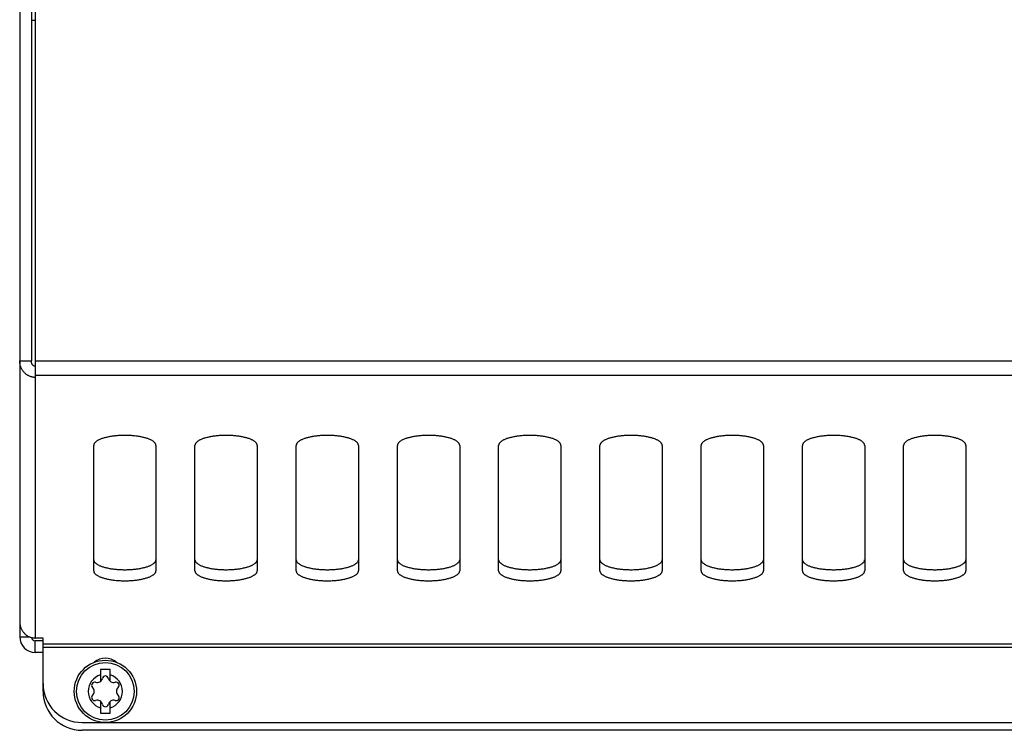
# Model space of a CAD drawing. Extents: x 0 to 594, y 0 to 420.
# Tile 2 of 55: x 80 to 105, y 158 to 176. Entities that reach past the tile are written whole.
import ezdxf

# ---------------------------------------------------------------- set-up
doc = ezdxf.new("R2010")
doc.units = 0
doc.header["$LTSCALE"] = 32.67
doc.layers.add('DATUM_AXIS', color=7, linetype='CONTINUOUS')
doc.layers.add('ROUNDS', color=7, linetype='CONTINUOUS')

msp = doc.modelspace()

# ---------------------------------------------------------------- linework, layer by layer
at = {"layer": 'DATUM_AXIS', "color": 7, "linetype": 'CONTINUOUS'}
for p, q in [((79.51, 180.73), (79.51, 160.29)), ((79.81, 180.73), (79.81, 167.377)), ((79.91, 180.73), (79.91, 160.26)), ((79.51, 167.377), (79.81, 167.377)), ((79.91, 167.377), (123.51, 167.377)), ((123.51, 166.998), (79.91, 166.998)), ((81.41, 161.988), (81.41, 165.206)), ((83.01, 165.206), (83.01, 161.988)), ((84.01, 161.988), (84.01, 165.206)), ((85.61, 165.206), (85.61, 161.988)), ((86.61, 161.988), (86.61, 165.206)), ((88.21, 165.206), (88.21, 161.988)), ((89.21, 161.988), (89.21, 165.206)), ((90.81, 165.206), (90.81, 161.988)), ((91.81, 161.988), (91.81, 165.206)), ((93.41, 165.206), (93.41, 161.988)), ((94.41, 161.988), (94.41, 165.206)), ((96.01, 165.206), (96.01, 161.988)), ((97.01, 161.988), (97.01, 165.206)), ((98.61, 165.206), (98.61, 161.988)), ((99.61, 161.988), (99.61, 165.206)), ((101.21, 165.206), (101.21, 161.988)), ((102.21, 161.988), (102.21, 165.206)), ((103.81, 165.206), (103.81, 161.988)), ((79.51, 160.29), (79.761, 160.29)), ((80.11, 160.26), (79.91, 160.26)), ((80.11, 160.19), (79.91, 160.19)), ((79.91, 159.89), (79.91, 160.19)), ((80.11, 158.89), (80.11, 160.26)), ((80.11, 160.113), (123.31, 160.113)), ((80.11, 159.89), (79.91, 159.89)), ((123.31, 160.018), (80.11, 160.018)), ((81.835, 159.45), (81.585, 159.45)), ((81.585, 159.45), (81.585, 159.149)), ((81.835, 159.149), (81.835, 159.45)), ((81.585, 158.631), (81.585, 158.33)), ((81.835, 158.33), (81.835, 158.631)), ((81.585, 158.33), (81.835, 158.33)), ((81.11, 158.09), (122.31, 158.09)), ((122.31, 157.89), (81.11, 157.89))]:
    msp.add_line(p, q, dxfattribs=at)
for points in [[(79.91, 166.954), (79.895, 166.954), (79.879, 166.955), (79.864, 166.957), (79.849, 166.959), (79.834, 166.962), (79.819, 166.965), (79.804, 166.969), (79.79, 166.973), (79.775, 166.979), (79.761, 166.984), (79.747, 166.991), (79.733, 166.998), (79.719, 167.005), (79.706, 167.013), (79.693, 167.022), (79.68, 167.031), (79.667, 167.041), (79.655, 167.051), (79.643, 167.062), (79.632, 167.073), (79.621, 167.085), (79.61, 167.097), (79.6, 167.11), (79.59, 167.123), (79.581, 167.136), (79.572, 167.15), (79.564, 167.165), (79.556, 167.18), (79.549, 167.195), (79.542, 167.21), (79.536, 167.226), (79.531, 167.242), (79.526, 167.258), (79.521, 167.275), (79.518, 167.291), (79.515, 167.308), (79.513, 167.325), (79.511, 167.342), (79.51, 167.359), (79.51, 167.377)], [(79.91, 167.238), (79.906, 167.238), (79.902, 167.239), (79.898, 167.239), (79.894, 167.24), (79.89, 167.241), (79.886, 167.242), (79.882, 167.243), (79.878, 167.245), (79.874, 167.247), (79.87, 167.249), (79.866, 167.252), (79.862, 167.255), (79.857, 167.259), (79.853, 167.262), (79.849, 167.267), (79.845, 167.271), (79.841, 167.276), (79.837, 167.282), (79.833, 167.288), (79.829, 167.295), (79.825, 167.302), (79.822, 167.31), (79.819, 167.319), (79.816, 167.327), (79.814, 167.337), (79.812, 167.346), (79.811, 167.356), (79.81, 167.366), (79.81, 167.377)], [(83.01, 165.206), (83.009, 165.214), (83.008, 165.223), (83.006, 165.232), (83.002, 165.24), (82.998, 165.249), (82.993, 165.257), (82.987, 165.266), (82.981, 165.274), (82.973, 165.283), (82.964, 165.291), (82.955, 165.299), (82.945, 165.307), (82.934, 165.315), (82.922, 165.323), (82.909, 165.331), (82.896, 165.338), (82.881, 165.346), (82.866, 165.353), (82.85, 165.36), (82.834, 165.367), (82.817, 165.373), (82.799, 165.38), (82.78, 165.386), (82.761, 165.392), (82.741, 165.398), (82.72, 165.404), (82.699, 165.409), (82.678, 165.414), (82.656, 165.419), (82.633, 165.424), (82.61, 165.429), (82.586, 165.433), (82.562, 165.437), (82.538, 165.44), (82.513, 165.444), (82.488, 165.447), (82.462, 165.45), (82.436, 165.453), (82.41, 165.455), (82.384, 165.457), (82.357, 165.459), (82.331, 165.46), (82.304, 165.461), (82.277, 165.462), (82.25, 165.463), (82.223, 165.463), (82.196, 165.463), (82.169, 165.463), (82.142, 165.462), (82.115, 165.461), (82.089, 165.46), (82.062, 165.459), (82.035, 165.457), (82.009, 165.455), (81.983, 165.453), (81.957, 165.45), (81.932, 165.447), (81.907, 165.444), (81.882, 165.44), (81.857, 165.437), (81.833, 165.433), (81.81, 165.429), (81.787, 165.424), (81.764, 165.419), (81.742, 165.414), (81.72, 165.409), (81.699, 165.404), (81.678, 165.398), (81.659, 165.392), (81.639, 165.386), (81.621, 165.38), (81.603, 165.373), (81.585, 165.367), (81.569, 165.36), (81.553, 165.353), (81.538, 165.346), (81.524, 165.338), (81.51, 165.331), (81.498, 165.323), (81.486, 165.315), (81.475, 165.307), (81.464, 165.299), (81.455, 165.291), (81.446, 165.283), (81.439, 165.274), (81.432, 165.266), (81.426, 165.257), (81.421, 165.249), (81.417, 165.24), (81.414, 165.232), (81.412, 165.223), (81.41, 165.214), (81.41, 165.206)], [(85.61, 165.206), (85.609, 165.214), (85.608, 165.223), (85.606, 165.232), (85.602, 165.24), (85.598, 165.249), (85.593, 165.257), (85.587, 165.266), (85.581, 165.274), (85.573, 165.283), (85.564, 165.291), (85.555, 165.299), (85.545, 165.307), (85.534, 165.315), (85.522, 165.323), (85.509, 165.331), (85.496, 165.338), (85.481, 165.346), (85.466, 165.353), (85.45, 165.36), (85.434, 165.367), (85.417, 165.373), (85.399, 165.38), (85.38, 165.386), (85.361, 165.392), (85.341, 165.398), (85.32, 165.404), (85.299, 165.409), (85.278, 165.414), (85.256, 165.419), (85.233, 165.424), (85.21, 165.429), (85.186, 165.433), (85.162, 165.437), (85.138, 165.44), (85.113, 165.444), (85.088, 165.447), (85.062, 165.45), (85.036, 165.453), (85.01, 165.455), (84.984, 165.457), (84.957, 165.459), (84.931, 165.46), (84.904, 165.461), (84.877, 165.462), (84.85, 165.463), (84.823, 165.463), (84.796, 165.463), (84.769, 165.463), (84.742, 165.462), (84.715, 165.461), (84.689, 165.46), (84.662, 165.459), (84.635, 165.457), (84.609, 165.455), (84.583, 165.453), (84.557, 165.45), (84.532, 165.447), (84.507, 165.444), (84.482, 165.44), (84.457, 165.437), (84.433, 165.433), (84.41, 165.429), (84.387, 165.424), (84.364, 165.419), (84.342, 165.414), (84.32, 165.409), (84.299, 165.404), (84.278, 165.398), (84.259, 165.392), (84.239, 165.386), (84.221, 165.38), (84.203, 165.373), (84.185, 165.367), (84.169, 165.36), (84.153, 165.353), (84.138, 165.346), (84.124, 165.338), (84.11, 165.331), (84.098, 165.323), (84.086, 165.315), (84.075, 165.307), (84.064, 165.299), (84.055, 165.291), (84.046, 165.283), (84.039, 165.274), (84.032, 165.266), (84.026, 165.257), (84.021, 165.249), (84.017, 165.24), (84.014, 165.232), (84.012, 165.223), (84.01, 165.214), (84.01, 165.206)], [(88.21, 165.206), (88.209, 165.214), (88.208, 165.223), (88.206, 165.232), (88.202, 165.24), (88.198, 165.249), (88.193, 165.257), (88.187, 165.266), (88.181, 165.274), (88.173, 165.283), (88.164, 165.291), (88.155, 165.299), (88.145, 165.307), (88.134, 165.315), (88.122, 165.323), (88.109, 165.331), (88.096, 165.338), (88.081, 165.346), (88.066, 165.353), (88.05, 165.36), (88.034, 165.367), (88.017, 165.373), (87.999, 165.38), (87.98, 165.386), (87.961, 165.392), (87.941, 165.398), (87.92, 165.404), (87.899, 165.409), (87.878, 165.414), (87.856, 165.419), (87.833, 165.424), (87.81, 165.429), (87.786, 165.433), (87.762, 165.437), (87.738, 165.44), (87.713, 165.444), (87.688, 165.447), (87.662, 165.45), (87.636, 165.453), (87.61, 165.455), (87.584, 165.457), (87.557, 165.459), (87.531, 165.46), (87.504, 165.461), (87.477, 165.462), (87.45, 165.463), (87.423, 165.463), (87.396, 165.463), (87.369, 165.463), (87.342, 165.462), (87.315, 165.461), (87.289, 165.46), (87.262, 165.459), (87.235, 165.457), (87.209, 165.455), (87.183, 165.453), (87.157, 165.45), (87.132, 165.447), (87.107, 165.444), (87.082, 165.44), (87.057, 165.437), (87.033, 165.433), (87.01, 165.429), (86.987, 165.424), (86.964, 165.419), (86.942, 165.414), (86.92, 165.409), (86.899, 165.404), (86.878, 165.398), (86.859, 165.392), (86.839, 165.386), (86.821, 165.38), (86.803, 165.373), (86.785, 165.367), (86.769, 165.36), (86.753, 165.353), (86.738, 165.346), (86.724, 165.338), (86.71, 165.331), (86.698, 165.323), (86.686, 165.315), (86.675, 165.307), (86.664, 165.299), (86.655, 165.291), (86.646, 165.283), (86.639, 165.274), (86.632, 165.266), (86.626, 165.257), (86.621, 165.249), (86.617, 165.24), (86.614, 165.232), (86.612, 165.223), (86.61, 165.214), (86.61, 165.206)], [(90.81, 165.206), (90.809, 165.214), (90.808, 165.223), (90.806, 165.232), (90.802, 165.24), (90.798, 165.249), (90.793, 165.257), (90.787, 165.266), (90.781, 165.274), (90.773, 165.283), (90.764, 165.291), (90.755, 165.299), (90.745, 165.307), (90.734, 165.315), (90.722, 165.323), (90.709, 165.331), (90.696, 165.338), (90.681, 165.346), (90.666, 165.353), (90.65, 165.36), (90.634, 165.367), (90.617, 165.373), (90.599, 165.38), (90.58, 165.386), (90.561, 165.392), (90.541, 165.398), (90.52, 165.404), (90.499, 165.409), (90.478, 165.414), (90.456, 165.419), (90.433, 165.424), (90.41, 165.429), (90.386, 165.433), (90.362, 165.437), (90.338, 165.44), (90.313, 165.444), (90.288, 165.447), (90.262, 165.45), (90.236, 165.453), (90.21, 165.455), (90.184, 165.457), (90.157, 165.459), (90.131, 165.46), (90.104, 165.461), (90.077, 165.462), (90.05, 165.463), (90.023, 165.463), (89.996, 165.463), (89.969, 165.463), (89.942, 165.462), (89.915, 165.461), (89.889, 165.46), (89.862, 165.459), (89.835, 165.457), (89.809, 165.455), (89.783, 165.453), (89.757, 165.45), (89.732, 165.447), (89.707, 165.444), (89.682, 165.44), (89.657, 165.437), (89.633, 165.433), (89.61, 165.429), (89.587, 165.424), (89.564, 165.419), (89.542, 165.414), (89.52, 165.409), (89.499, 165.404), (89.478, 165.398), (89.459, 165.392), (89.439, 165.386), (89.421, 165.38), (89.403, 165.373), (89.385, 165.367), (89.369, 165.36), (89.353, 165.353), (89.338, 165.346), (89.324, 165.338), (89.31, 165.331), (89.298, 165.323), (89.286, 165.315), (89.275, 165.307), (89.264, 165.299), (89.255, 165.291), (89.246, 165.283), (89.239, 165.274), (89.232, 165.266), (89.226, 165.257), (89.221, 165.249), (89.217, 165.24), (89.214, 165.232), (89.212, 165.223), (89.21, 165.214), (89.21, 165.206)], [(93.41, 165.206), (93.409, 165.214), (93.408, 165.223), (93.406, 165.232), (93.402, 165.24), (93.398, 165.249), (93.393, 165.257), (93.387, 165.266), (93.381, 165.274), (93.373, 165.283), (93.364, 165.291), (93.355, 165.299), (93.345, 165.307), (93.334, 165.315), (93.322, 165.323), (93.309, 165.331), (93.296, 165.338), (93.281, 165.346), (93.266, 165.353), (93.25, 165.36), (93.234, 165.367), (93.217, 165.373), (93.199, 165.38), (93.18, 165.386), (93.161, 165.392), (93.141, 165.398), (93.12, 165.404), (93.099, 165.409), (93.078, 165.414), (93.056, 165.419), (93.033, 165.424), (93.01, 165.429), (92.986, 165.433), (92.962, 165.437), (92.938, 165.44), (92.913, 165.444), (92.888, 165.447), (92.862, 165.45), (92.836, 165.453), (92.81, 165.455), (92.784, 165.457), (92.757, 165.459), (92.731, 165.46), (92.704, 165.461), (92.677, 165.462), (92.65, 165.463), (92.623, 165.463), (92.596, 165.463), (92.569, 165.463), (92.542, 165.462), (92.515, 165.461), (92.489, 165.46), (92.462, 165.459), (92.435, 165.457), (92.409, 165.455), (92.383, 165.453), (92.357, 165.45), (92.332, 165.447), (92.307, 165.444), (92.282, 165.44), (92.257, 165.437), (92.233, 165.433), (92.21, 165.429), (92.187, 165.424), (92.164, 165.419), (92.142, 165.414), (92.12, 165.409), (92.099, 165.404), (92.078, 165.398), (92.059, 165.392), (92.039, 165.386), (92.021, 165.38), (92.003, 165.373), (91.985, 165.367), (91.969, 165.36), (91.953, 165.353), (91.938, 165.346), (91.924, 165.338), (91.91, 165.331), (91.898, 165.323), (91.886, 165.315), (91.875, 165.307), (91.864, 165.299), (91.855, 165.291), (91.846, 165.283), (91.839, 165.274), (91.832, 165.266), (91.826, 165.257), (91.821, 165.249), (91.817, 165.24), (91.814, 165.232), (91.812, 165.223), (91.81, 165.214), (91.81, 165.206)], [(96.01, 165.206), (96.009, 165.214), (96.008, 165.223), (96.006, 165.232), (96.002, 165.24), (95.998, 165.249), (95.993, 165.257), (95.987, 165.266), (95.981, 165.274), (95.973, 165.283), (95.964, 165.291), (95.955, 165.299), (95.945, 165.307), (95.934, 165.315), (95.922, 165.323), (95.909, 165.331), (95.896, 165.338), (95.881, 165.346), (95.866, 165.353), (95.85, 165.36), (95.834, 165.367), (95.817, 165.373), (95.799, 165.38), (95.78, 165.386), (95.761, 165.392), (95.741, 165.398), (95.72, 165.404), (95.699, 165.409), (95.678, 165.414), (95.656, 165.419), (95.633, 165.424), (95.61, 165.429), (95.586, 165.433), (95.562, 165.437), (95.538, 165.44), (95.513, 165.444), (95.488, 165.447), (95.462, 165.45), (95.436, 165.453), (95.41, 165.455), (95.384, 165.457), (95.357, 165.459), (95.331, 165.46), (95.304, 165.461), (95.277, 165.462), (95.25, 165.463), (95.223, 165.463), (95.196, 165.463), (95.169, 165.463), (95.142, 165.462), (95.115, 165.461), (95.089, 165.46), (95.062, 165.459), (95.035, 165.457), (95.009, 165.455), (94.983, 165.453), (94.957, 165.45), (94.932, 165.447), (94.907, 165.444), (94.882, 165.44), (94.857, 165.437), (94.833, 165.433), (94.81, 165.429), (94.787, 165.424), (94.764, 165.419), (94.742, 165.414), (94.72, 165.409), (94.699, 165.404), (94.678, 165.398), (94.659, 165.392), (94.639, 165.386), (94.621, 165.38), (94.603, 165.373), (94.585, 165.367), (94.569, 165.36), (94.553, 165.353), (94.538, 165.346), (94.524, 165.338), (94.51, 165.331), (94.498, 165.323), (94.486, 165.315), (94.475, 165.307), (94.464, 165.299), (94.455, 165.291), (94.446, 165.283), (94.439, 165.274), (94.432, 165.266), (94.426, 165.257), (94.421, 165.249), (94.417, 165.24), (94.414, 165.232), (94.412, 165.223), (94.41, 165.214), (94.41, 165.206)], [(98.61, 165.206), (98.609, 165.214), (98.608, 165.223), (98.606, 165.232), (98.602, 165.24), (98.598, 165.249), (98.593, 165.257), (98.587, 165.266), (98.581, 165.274), (98.573, 165.283), (98.564, 165.291), (98.555, 165.299), (98.545, 165.307), (98.534, 165.315), (98.522, 165.323), (98.509, 165.331), (98.496, 165.338), (98.481, 165.346), (98.466, 165.353), (98.45, 165.36), (98.434, 165.367), (98.417, 165.373), (98.399, 165.38), (98.38, 165.386), (98.361, 165.392), (98.341, 165.398), (98.32, 165.404), (98.299, 165.409), (98.278, 165.414), (98.256, 165.419), (98.233, 165.424), (98.21, 165.429), (98.186, 165.433), (98.162, 165.437), (98.138, 165.44), (98.113, 165.444), (98.088, 165.447), (98.062, 165.45), (98.036, 165.453), (98.01, 165.455), (97.984, 165.457), (97.957, 165.459), (97.931, 165.46), (97.904, 165.461), (97.877, 165.462), (97.85, 165.463), (97.823, 165.463), (97.796, 165.463), (97.769, 165.463), (97.742, 165.462), (97.715, 165.461), (97.689, 165.46), (97.662, 165.459), (97.635, 165.457), (97.609, 165.455), (97.583, 165.453), (97.557, 165.45), (97.532, 165.447), (97.507, 165.444), (97.482, 165.44), (97.457, 165.437), (97.433, 165.433), (97.41, 165.429), (97.387, 165.424), (97.364, 165.419), (97.342, 165.414), (97.32, 165.409), (97.299, 165.404), (97.278, 165.398), (97.259, 165.392), (97.239, 165.386), (97.221, 165.38), (97.203, 165.373), (97.185, 165.367), (97.169, 165.36), (97.153, 165.353), (97.138, 165.346), (97.124, 165.338), (97.11, 165.331), (97.098, 165.323), (97.086, 165.315), (97.075, 165.307), (97.064, 165.299), (97.055, 165.291), (97.046, 165.283), (97.039, 165.274), (97.032, 165.266), (97.026, 165.257), (97.021, 165.249), (97.017, 165.24), (97.014, 165.232), (97.012, 165.223), (97.01, 165.214), (97.01, 165.206)], [(101.21, 165.206), (101.209, 165.214), (101.208, 165.223), (101.206, 165.232), (101.202, 165.24), (101.198, 165.249), (101.193, 165.257), (101.187, 165.266), (101.181, 165.274), (101.173, 165.283), (101.164, 165.291), (101.155, 165.299), (101.145, 165.307), (101.134, 165.315), (101.122, 165.323), (101.109, 165.331), (101.096, 165.338), (101.081, 165.346), (101.066, 165.353), (101.05, 165.36), (101.034, 165.367), (101.017, 165.373), (100.999, 165.38), (100.98, 165.386), (100.961, 165.392), (100.941, 165.398), (100.92, 165.404), (100.899, 165.409), (100.878, 165.414), (100.856, 165.419), (100.833, 165.424), (100.81, 165.429), (100.786, 165.433), (100.762, 165.437), (100.738, 165.44), (100.713, 165.444), (100.688, 165.447), (100.662, 165.45), (100.636, 165.453), (100.61, 165.455), (100.584, 165.457), (100.557, 165.459), (100.531, 165.46), (100.504, 165.461), (100.477, 165.462), (100.45, 165.463), (100.423, 165.463), (100.396, 165.463), (100.369, 165.463), (100.342, 165.462), (100.315, 165.461), (100.289, 165.46), (100.262, 165.459), (100.235, 165.457), (100.209, 165.455), (100.183, 165.453), (100.157, 165.45), (100.132, 165.447), (100.107, 165.444), (100.082, 165.44), (100.057, 165.437), (100.033, 165.433), (100.01, 165.429), (99.987, 165.424), (99.964, 165.419), (99.942, 165.414), (99.92, 165.409), (99.899, 165.404), (99.878, 165.398), (99.859, 165.392), (99.839, 165.386), (99.821, 165.38), (99.803, 165.373), (99.785, 165.367), (99.769, 165.36), (99.753, 165.353), (99.738, 165.346), (99.724, 165.338), (99.71, 165.331), (99.698, 165.323), (99.686, 165.315), (99.675, 165.307), (99.664, 165.299), (99.655, 165.291), (99.646, 165.283), (99.639, 165.274), (99.632, 165.266), (99.626, 165.257), (99.621, 165.249), (99.617, 165.24), (99.614, 165.232), (99.612, 165.223), (99.61, 165.214), (99.61, 165.206)], [(103.81, 165.206), (103.809, 165.214), (103.808, 165.223), (103.806, 165.232), (103.802, 165.24), (103.798, 165.249), (103.793, 165.257), (103.787, 165.266), (103.781, 165.274), (103.773, 165.283), (103.764, 165.291), (103.755, 165.299), (103.745, 165.307), (103.734, 165.315), (103.722, 165.323), (103.709, 165.331), (103.696, 165.338), (103.681, 165.346), (103.666, 165.353), (103.65, 165.36), (103.634, 165.367), (103.617, 165.373), (103.599, 165.38), (103.58, 165.386), (103.561, 165.392), (103.541, 165.398), (103.52, 165.404), (103.499, 165.409), (103.478, 165.414), (103.456, 165.419), (103.433, 165.424), (103.41, 165.429), (103.386, 165.433), (103.362, 165.437), (103.338, 165.44), (103.313, 165.444), (103.288, 165.447), (103.262, 165.45), (103.236, 165.453), (103.21, 165.455), (103.184, 165.457), (103.157, 165.459), (103.131, 165.46), (103.104, 165.461), (103.077, 165.462), (103.05, 165.463), (103.023, 165.463), (102.996, 165.463), (102.969, 165.463), (102.942, 165.462), (102.915, 165.461), (102.889, 165.46), (102.862, 165.459), (102.835, 165.457), (102.809, 165.455), (102.783, 165.453), (102.757, 165.45), (102.732, 165.447), (102.707, 165.444), (102.682, 165.44), (102.657, 165.437), (102.633, 165.433), (102.61, 165.429), (102.587, 165.424), (102.564, 165.419), (102.542, 165.414), (102.52, 165.409), (102.499, 165.404), (102.478, 165.398), (102.459, 165.392), (102.439, 165.386), (102.421, 165.38), (102.403, 165.373), (102.385, 165.367), (102.369, 165.36), (102.353, 165.353), (102.338, 165.346), (102.324, 165.338), (102.31, 165.331), (102.298, 165.323), (102.286, 165.315), (102.275, 165.307), (102.264, 165.299), (102.255, 165.291), (102.246, 165.283), (102.239, 165.274), (102.232, 165.266), (102.226, 165.257), (102.221, 165.249), (102.217, 165.24), (102.214, 165.232), (102.212, 165.223), (102.21, 165.214), (102.21, 165.206)], [(81.41, 162.272), (81.41, 162.264), (81.412, 162.255), (81.414, 162.246), (81.417, 162.238), (81.421, 162.229), (81.426, 162.221), (81.432, 162.212), (81.439, 162.204), (81.446, 162.195), (81.455, 162.187), (81.464, 162.179), (81.475, 162.171), (81.486, 162.163), (81.498, 162.155), (81.51, 162.147), (81.524, 162.14), (81.538, 162.133), (81.553, 162.125), (81.569, 162.118), (81.585, 162.111), (81.603, 162.105), (81.621, 162.098), (81.639, 162.092), (81.659, 162.086), (81.678, 162.08), (81.699, 162.074), (81.72, 162.069), (81.742, 162.064), (81.764, 162.059), (81.787, 162.054), (81.81, 162.049), (81.833, 162.045), (81.857, 162.041), (81.882, 162.038), (81.907, 162.034), (81.932, 162.031), (81.957, 162.028), (81.983, 162.026), (82.009, 162.023), (82.035, 162.021), (82.062, 162.019), (82.089, 162.018), (82.115, 162.017), (82.142, 162.016), (82.169, 162.015), (82.196, 162.015), (82.223, 162.015), (82.25, 162.015), (82.277, 162.016), (82.304, 162.017), (82.331, 162.018), (82.357, 162.019), (82.384, 162.021), (82.41, 162.023), (82.436, 162.026), (82.462, 162.028), (82.488, 162.031), (82.513, 162.034), (82.538, 162.038), (82.562, 162.041), (82.586, 162.045), (82.61, 162.049), (82.633, 162.054), (82.656, 162.059), (82.678, 162.064), (82.699, 162.069), (82.72, 162.074), (82.741, 162.08), (82.761, 162.086), (82.78, 162.092), (82.799, 162.098), (82.817, 162.105), (82.834, 162.111), (82.85, 162.118), (82.866, 162.125), (82.881, 162.133), (82.896, 162.14), (82.909, 162.147), (82.922, 162.155), (82.934, 162.163), (82.945, 162.171), (82.955, 162.179), (82.964, 162.187), (82.973, 162.195), (82.981, 162.204), (82.987, 162.212), (82.993, 162.221), (82.998, 162.229), (83.002, 162.238), (83.006, 162.246), (83.008, 162.255), (83.009, 162.264), (83.01, 162.272)], [(84.01, 162.272), (84.01, 162.264), (84.012, 162.255), (84.014, 162.246), (84.017, 162.238), (84.021, 162.229), (84.026, 162.221), (84.032, 162.212), (84.039, 162.204), (84.046, 162.195), (84.055, 162.187), (84.064, 162.179), (84.075, 162.171), (84.086, 162.163), (84.098, 162.155), (84.11, 162.147), (84.124, 162.14), (84.138, 162.133), (84.153, 162.125), (84.169, 162.118), (84.185, 162.111), (84.203, 162.105), (84.221, 162.098), (84.239, 162.092), (84.259, 162.086), (84.278, 162.08), (84.299, 162.074), (84.32, 162.069), (84.342, 162.064), (84.364, 162.059), (84.387, 162.054), (84.41, 162.049), (84.433, 162.045), (84.457, 162.041), (84.482, 162.038), (84.507, 162.034), (84.532, 162.031), (84.557, 162.028), (84.583, 162.026), (84.609, 162.023), (84.635, 162.021), (84.662, 162.019), (84.689, 162.018), (84.715, 162.017), (84.742, 162.016), (84.769, 162.015), (84.796, 162.015), (84.823, 162.015), (84.85, 162.015), (84.877, 162.016), (84.904, 162.017), (84.931, 162.018), (84.957, 162.019), (84.984, 162.021), (85.01, 162.023), (85.036, 162.026), (85.062, 162.028), (85.088, 162.031), (85.113, 162.034), (85.138, 162.038), (85.162, 162.041), (85.186, 162.045), (85.21, 162.049), (85.233, 162.054), (85.256, 162.059), (85.278, 162.064), (85.299, 162.069), (85.32, 162.074), (85.341, 162.08), (85.361, 162.086), (85.38, 162.092), (85.399, 162.098), (85.417, 162.105), (85.434, 162.111), (85.45, 162.118), (85.466, 162.125), (85.481, 162.133), (85.496, 162.14), (85.509, 162.147), (85.522, 162.155), (85.534, 162.163), (85.545, 162.171), (85.555, 162.179), (85.564, 162.187), (85.573, 162.195), (85.581, 162.204), (85.587, 162.212), (85.593, 162.221), (85.598, 162.229), (85.602, 162.238), (85.606, 162.246), (85.608, 162.255), (85.609, 162.264), (85.61, 162.272)], [(86.61, 162.272), (86.61, 162.264), (86.612, 162.255), (86.614, 162.246), (86.617, 162.238), (86.621, 162.229), (86.626, 162.221), (86.632, 162.212), (86.639, 162.204), (86.646, 162.195), (86.655, 162.187), (86.664, 162.179), (86.675, 162.171), (86.686, 162.163), (86.698, 162.155), (86.71, 162.147), (86.724, 162.14), (86.738, 162.133), (86.753, 162.125), (86.769, 162.118), (86.785, 162.111), (86.803, 162.105), (86.821, 162.098), (86.839, 162.092), (86.859, 162.086), (86.878, 162.08), (86.899, 162.074), (86.92, 162.069), (86.942, 162.064), (86.964, 162.059), (86.987, 162.054), (87.01, 162.049), (87.033, 162.045), (87.057, 162.041), (87.082, 162.038), (87.107, 162.034), (87.132, 162.031), (87.157, 162.028), (87.183, 162.026), (87.209, 162.023), (87.235, 162.021), (87.262, 162.019), (87.289, 162.018), (87.315, 162.017), (87.342, 162.016), (87.369, 162.015), (87.396, 162.015), (87.423, 162.015), (87.45, 162.015), (87.477, 162.016), (87.504, 162.017), (87.531, 162.018), (87.557, 162.019), (87.584, 162.021), (87.61, 162.023), (87.636, 162.026), (87.662, 162.028), (87.688, 162.031), (87.713, 162.034), (87.738, 162.038), (87.762, 162.041), (87.786, 162.045), (87.81, 162.049), (87.833, 162.054), (87.856, 162.059), (87.878, 162.064), (87.899, 162.069), (87.92, 162.074), (87.941, 162.08), (87.961, 162.086), (87.98, 162.092), (87.999, 162.098), (88.017, 162.105), (88.034, 162.111), (88.05, 162.118), (88.066, 162.125), (88.081, 162.133), (88.096, 162.14), (88.109, 162.147), (88.122, 162.155), (88.134, 162.163), (88.145, 162.171), (88.155, 162.179), (88.164, 162.187), (88.173, 162.195), (88.181, 162.204), (88.187, 162.212), (88.193, 162.221), (88.198, 162.229), (88.202, 162.238), (88.206, 162.246), (88.208, 162.255), (88.209, 162.264), (88.21, 162.272)], [(89.21, 162.272), (89.21, 162.264), (89.212, 162.255), (89.214, 162.246), (89.217, 162.238), (89.221, 162.229), (89.226, 162.221), (89.232, 162.212), (89.239, 162.204), (89.246, 162.195), (89.255, 162.187), (89.264, 162.179), (89.275, 162.171), (89.286, 162.163), (89.298, 162.155), (89.31, 162.147), (89.324, 162.14), (89.338, 162.133), (89.353, 162.125), (89.369, 162.118), (89.385, 162.111), (89.403, 162.105), (89.421, 162.098), (89.439, 162.092), (89.459, 162.086), (89.478, 162.08), (89.499, 162.074), (89.52, 162.069), (89.542, 162.064), (89.564, 162.059), (89.587, 162.054), (89.61, 162.049), (89.633, 162.045), (89.657, 162.041), (89.682, 162.038), (89.707, 162.034), (89.732, 162.031), (89.757, 162.028), (89.783, 162.026), (89.809, 162.023), (89.835, 162.021), (89.862, 162.019), (89.889, 162.018), (89.915, 162.017), (89.942, 162.016), (89.969, 162.015), (89.996, 162.015), (90.023, 162.015), (90.05, 162.015), (90.077, 162.016), (90.104, 162.017), (90.131, 162.018), (90.157, 162.019), (90.184, 162.021), (90.21, 162.023), (90.236, 162.026), (90.262, 162.028), (90.288, 162.031), (90.313, 162.034), (90.338, 162.038), (90.362, 162.041), (90.386, 162.045), (90.41, 162.049), (90.433, 162.054), (90.456, 162.059), (90.478, 162.064), (90.499, 162.069), (90.52, 162.074), (90.541, 162.08), (90.561, 162.086), (90.58, 162.092), (90.599, 162.098), (90.617, 162.105), (90.634, 162.111), (90.65, 162.118), (90.666, 162.125), (90.681, 162.133), (90.696, 162.14), (90.709, 162.147), (90.722, 162.155), (90.734, 162.163), (90.745, 162.171), (90.755, 162.179), (90.764, 162.187), (90.773, 162.195), (90.781, 162.204), (90.787, 162.212), (90.793, 162.221), (90.798, 162.229), (90.802, 162.238), (90.806, 162.246), (90.808, 162.255), (90.809, 162.264), (90.81, 162.272)], [(91.81, 162.272), (91.81, 162.264), (91.812, 162.255), (91.814, 162.246), (91.817, 162.238), (91.821, 162.229), (91.826, 162.221), (91.832, 162.212), (91.839, 162.204), (91.846, 162.195), (91.855, 162.187), (91.864, 162.179), (91.875, 162.171), (91.886, 162.163), (91.898, 162.155), (91.91, 162.147), (91.924, 162.14), (91.938, 162.133), (91.953, 162.125), (91.969, 162.118), (91.985, 162.111), (92.003, 162.105), (92.021, 162.098), (92.039, 162.092), (92.059, 162.086), (92.078, 162.08), (92.099, 162.074), (92.12, 162.069), (92.142, 162.064), (92.164, 162.059), (92.187, 162.054), (92.21, 162.049), (92.233, 162.045), (92.257, 162.041), (92.282, 162.038), (92.307, 162.034), (92.332, 162.031), (92.357, 162.028), (92.383, 162.026), (92.409, 162.023), (92.435, 162.021), (92.462, 162.019), (92.489, 162.018), (92.515, 162.017), (92.542, 162.016), (92.569, 162.015), (92.596, 162.015), (92.623, 162.015), (92.65, 162.015), (92.677, 162.016), (92.704, 162.017), (92.731, 162.018), (92.757, 162.019), (92.784, 162.021), (92.81, 162.023), (92.836, 162.026), (92.862, 162.028), (92.888, 162.031), (92.913, 162.034), (92.938, 162.038), (92.962, 162.041), (92.986, 162.045), (93.01, 162.049), (93.033, 162.054), (93.056, 162.059), (93.078, 162.064), (93.099, 162.069), (93.12, 162.074), (93.141, 162.08), (93.161, 162.086), (93.18, 162.092), (93.199, 162.098), (93.217, 162.105), (93.234, 162.111), (93.25, 162.118), (93.266, 162.125), (93.281, 162.133), (93.296, 162.14), (93.309, 162.147), (93.322, 162.155), (93.334, 162.163), (93.345, 162.171), (93.355, 162.179), (93.364, 162.187), (93.373, 162.195), (93.381, 162.204), (93.387, 162.212), (93.393, 162.221), (93.398, 162.229), (93.402, 162.238), (93.406, 162.246), (93.408, 162.255), (93.409, 162.264), (93.41, 162.272)], [(94.41, 162.272), (94.41, 162.264), (94.412, 162.255), (94.414, 162.246), (94.417, 162.238), (94.421, 162.229), (94.426, 162.221), (94.432, 162.212), (94.439, 162.204), (94.446, 162.195), (94.455, 162.187), (94.464, 162.179), (94.475, 162.171), (94.486, 162.163), (94.498, 162.155), (94.51, 162.147), (94.524, 162.14), (94.538, 162.133), (94.553, 162.125), (94.569, 162.118), (94.585, 162.111), (94.603, 162.105), (94.621, 162.098), (94.639, 162.092), (94.659, 162.086), (94.678, 162.08), (94.699, 162.074), (94.72, 162.069), (94.742, 162.064), (94.764, 162.059), (94.787, 162.054), (94.81, 162.049), (94.833, 162.045), (94.857, 162.041), (94.882, 162.038), (94.907, 162.034), (94.932, 162.031), (94.957, 162.028), (94.983, 162.026), (95.009, 162.023), (95.035, 162.021), (95.062, 162.019), (95.089, 162.018), (95.115, 162.017), (95.142, 162.016), (95.169, 162.015), (95.196, 162.015), (95.223, 162.015), (95.25, 162.015), (95.277, 162.016), (95.304, 162.017), (95.331, 162.018), (95.357, 162.019), (95.384, 162.021), (95.41, 162.023), (95.436, 162.026), (95.462, 162.028), (95.488, 162.031), (95.513, 162.034), (95.538, 162.038), (95.562, 162.041), (95.586, 162.045), (95.61, 162.049), (95.633, 162.054), (95.656, 162.059), (95.678, 162.064), (95.699, 162.069), (95.72, 162.074), (95.741, 162.08), (95.761, 162.086), (95.78, 162.092), (95.799, 162.098), (95.817, 162.105), (95.834, 162.111), (95.85, 162.118), (95.866, 162.125), (95.881, 162.133), (95.896, 162.14), (95.909, 162.147), (95.922, 162.155), (95.934, 162.163), (95.945, 162.171), (95.955, 162.179), (95.964, 162.187), (95.973, 162.195), (95.981, 162.204), (95.987, 162.212), (95.993, 162.221), (95.998, 162.229), (96.002, 162.238), (96.006, 162.246), (96.008, 162.255), (96.009, 162.264), (96.01, 162.272)], [(97.01, 162.272), (97.01, 162.264), (97.012, 162.255), (97.014, 162.246), (97.017, 162.238), (97.021, 162.229), (97.026, 162.221), (97.032, 162.212), (97.039, 162.204), (97.046, 162.195), (97.055, 162.187), (97.064, 162.179), (97.075, 162.171), (97.086, 162.163), (97.098, 162.155), (97.11, 162.147), (97.124, 162.14), (97.138, 162.133), (97.153, 162.125), (97.169, 162.118), (97.185, 162.111), (97.203, 162.105), (97.221, 162.098), (97.239, 162.092), (97.259, 162.086), (97.278, 162.08), (97.299, 162.074), (97.32, 162.069), (97.342, 162.064), (97.364, 162.059), (97.387, 162.054), (97.41, 162.049), (97.433, 162.045), (97.457, 162.041), (97.482, 162.038), (97.507, 162.034), (97.532, 162.031), (97.557, 162.028), (97.583, 162.026), (97.609, 162.023), (97.635, 162.021), (97.662, 162.019), (97.689, 162.018), (97.715, 162.017), (97.742, 162.016), (97.769, 162.015), (97.796, 162.015), (97.823, 162.015), (97.85, 162.015), (97.877, 162.016), (97.904, 162.017), (97.931, 162.018), (97.957, 162.019), (97.984, 162.021), (98.01, 162.023), (98.036, 162.026), (98.062, 162.028), (98.088, 162.031), (98.113, 162.034), (98.138, 162.038), (98.162, 162.041), (98.186, 162.045), (98.21, 162.049), (98.233, 162.054), (98.256, 162.059), (98.278, 162.064), (98.299, 162.069), (98.32, 162.074), (98.341, 162.08), (98.361, 162.086), (98.38, 162.092), (98.399, 162.098), (98.417, 162.105), (98.434, 162.111), (98.45, 162.118), (98.466, 162.125), (98.481, 162.133), (98.496, 162.14), (98.509, 162.147), (98.522, 162.155), (98.534, 162.163), (98.545, 162.171), (98.555, 162.179), (98.564, 162.187), (98.573, 162.195), (98.581, 162.204), (98.587, 162.212), (98.593, 162.221), (98.598, 162.229), (98.602, 162.238), (98.606, 162.246), (98.608, 162.255), (98.609, 162.264), (98.61, 162.272)], [(99.61, 162.272), (99.61, 162.264), (99.612, 162.255), (99.614, 162.246), (99.617, 162.238), (99.621, 162.229), (99.626, 162.221), (99.632, 162.212), (99.639, 162.204), (99.646, 162.195), (99.655, 162.187), (99.664, 162.179), (99.675, 162.171), (99.686, 162.163), (99.698, 162.155), (99.71, 162.147), (99.724, 162.14), (99.738, 162.133), (99.753, 162.125), (99.769, 162.118), (99.785, 162.111), (99.803, 162.105), (99.821, 162.098), (99.839, 162.092), (99.859, 162.086), (99.878, 162.08), (99.899, 162.074), (99.92, 162.069), (99.942, 162.064), (99.964, 162.059), (99.987, 162.054), (100.01, 162.049), (100.033, 162.045), (100.057, 162.041), (100.082, 162.038), (100.107, 162.034), (100.132, 162.031), (100.157, 162.028), (100.183, 162.026), (100.209, 162.023), (100.235, 162.021), (100.262, 162.019), (100.289, 162.018), (100.315, 162.017), (100.342, 162.016), (100.369, 162.015), (100.396, 162.015), (100.423, 162.015), (100.45, 162.015), (100.477, 162.016), (100.504, 162.017), (100.531, 162.018), (100.557, 162.019), (100.584, 162.021), (100.61, 162.023), (100.636, 162.026), (100.662, 162.028), (100.688, 162.031), (100.713, 162.034), (100.738, 162.038), (100.762, 162.041), (100.786, 162.045), (100.81, 162.049), (100.833, 162.054), (100.856, 162.059), (100.878, 162.064), (100.899, 162.069), (100.92, 162.074), (100.941, 162.08), (100.961, 162.086), (100.98, 162.092), (100.999, 162.098), (101.017, 162.105), (101.034, 162.111), (101.05, 162.118), (101.066, 162.125), (101.081, 162.133), (101.096, 162.14), (101.109, 162.147), (101.122, 162.155), (101.134, 162.163), (101.145, 162.171), (101.155, 162.179), (101.164, 162.187), (101.173, 162.195), (101.181, 162.204), (101.187, 162.212), (101.193, 162.221), (101.198, 162.229), (101.202, 162.238), (101.206, 162.246), (101.208, 162.255), (101.209, 162.264), (101.21, 162.272)], [(102.21, 162.272), (102.21, 162.264), (102.212, 162.255), (102.214, 162.246), (102.217, 162.238), (102.221, 162.229), (102.226, 162.221), (102.232, 162.212), (102.239, 162.204), (102.246, 162.195), (102.255, 162.187), (102.264, 162.179), (102.275, 162.171), (102.286, 162.163), (102.298, 162.155), (102.31, 162.147), (102.324, 162.14), (102.338, 162.133), (102.353, 162.125), (102.369, 162.118), (102.385, 162.111), (102.403, 162.105), (102.421, 162.098), (102.439, 162.092), (102.459, 162.086), (102.478, 162.08), (102.499, 162.074), (102.52, 162.069), (102.542, 162.064), (102.564, 162.059), (102.587, 162.054), (102.61, 162.049), (102.633, 162.045), (102.657, 162.041), (102.682, 162.038), (102.707, 162.034), (102.732, 162.031), (102.757, 162.028), (102.783, 162.026), (102.809, 162.023), (102.835, 162.021), (102.862, 162.019), (102.889, 162.018), (102.915, 162.017), (102.942, 162.016), (102.969, 162.015), (102.996, 162.015), (103.023, 162.015), (103.05, 162.015), (103.077, 162.016), (103.104, 162.017), (103.131, 162.018), (103.157, 162.019), (103.184, 162.021), (103.21, 162.023), (103.236, 162.026), (103.262, 162.028), (103.288, 162.031), (103.313, 162.034), (103.338, 162.038), (103.362, 162.041), (103.386, 162.045), (103.41, 162.049), (103.433, 162.054), (103.456, 162.059), (103.478, 162.064), (103.499, 162.069), (103.52, 162.074), (103.541, 162.08), (103.561, 162.086), (103.58, 162.092), (103.599, 162.098), (103.617, 162.105), (103.634, 162.111), (103.65, 162.118), (103.666, 162.125), (103.681, 162.133), (103.696, 162.14), (103.709, 162.147), (103.722, 162.155), (103.734, 162.163), (103.745, 162.171), (103.755, 162.179), (103.764, 162.187), (103.773, 162.195), (103.781, 162.204), (103.787, 162.212), (103.793, 162.221), (103.798, 162.229), (103.802, 162.238), (103.806, 162.246), (103.808, 162.255), (103.809, 162.264), (103.81, 162.272)], [(81.41, 161.988), (81.41, 161.98), (81.412, 161.971), (81.414, 161.962), (81.417, 161.954), (81.421, 161.945), (81.426, 161.936), (81.432, 161.928), (81.439, 161.92), (81.446, 161.911), (81.455, 161.903), (81.464, 161.895), (81.475, 161.887), (81.486, 161.879), (81.498, 161.871), (81.51, 161.863), (81.524, 161.856), (81.538, 161.848), (81.553, 161.841), (81.569, 161.834), (81.585, 161.827), (81.603, 161.821), (81.621, 161.814), (81.639, 161.808), (81.659, 161.802), (81.678, 161.796), (81.699, 161.79), (81.72, 161.785), (81.742, 161.78), (81.764, 161.775), (81.787, 161.77), (81.81, 161.765), (81.833, 161.761), (81.857, 161.757), (81.882, 161.754), (81.907, 161.75), (81.932, 161.747), (81.957, 161.744), (81.983, 161.741), (82.009, 161.739), (82.035, 161.737), (82.062, 161.735), (82.089, 161.734), (82.115, 161.733), (82.142, 161.732), (82.169, 161.731), (82.196, 161.731), (82.223, 161.731), (82.25, 161.731), (82.277, 161.732), (82.304, 161.733), (82.331, 161.734), (82.357, 161.735), (82.384, 161.737), (82.41, 161.739), (82.436, 161.741), (82.462, 161.744), (82.488, 161.747), (82.513, 161.75), (82.538, 161.754), (82.562, 161.757), (82.586, 161.761), (82.61, 161.765), (82.633, 161.77), (82.656, 161.775), (82.678, 161.78), (82.699, 161.785), (82.72, 161.79), (82.741, 161.796), (82.761, 161.802), (82.78, 161.808), (82.799, 161.814), (82.817, 161.821), (82.834, 161.827), (82.85, 161.834), (82.866, 161.841), (82.881, 161.848), (82.896, 161.856), (82.909, 161.863), (82.922, 161.871), (82.934, 161.879), (82.945, 161.887), (82.955, 161.895), (82.964, 161.903), (82.973, 161.911), (82.981, 161.92), (82.987, 161.928), (82.993, 161.936), (82.998, 161.945), (83.002, 161.954), (83.006, 161.962), (83.008, 161.971), (83.009, 161.98), (83.01, 161.988)], [(84.01, 161.988), (84.01, 161.98), (84.012, 161.971), (84.014, 161.962), (84.017, 161.954), (84.021, 161.945), (84.026, 161.936), (84.032, 161.928), (84.039, 161.92), (84.046, 161.911), (84.055, 161.903), (84.064, 161.895), (84.075, 161.887), (84.086, 161.879), (84.098, 161.871), (84.11, 161.863), (84.124, 161.856), (84.138, 161.848), (84.153, 161.841), (84.169, 161.834), (84.185, 161.827), (84.203, 161.821), (84.221, 161.814), (84.239, 161.808), (84.259, 161.802), (84.278, 161.796), (84.299, 161.79), (84.32, 161.785), (84.342, 161.78), (84.364, 161.775), (84.387, 161.77), (84.41, 161.765), (84.433, 161.761), (84.457, 161.757), (84.482, 161.754), (84.507, 161.75), (84.532, 161.747), (84.557, 161.744), (84.583, 161.741), (84.609, 161.739), (84.635, 161.737), (84.662, 161.735), (84.689, 161.734), (84.715, 161.733), (84.742, 161.732), (84.769, 161.731), (84.796, 161.731), (84.823, 161.731), (84.85, 161.731), (84.877, 161.732), (84.904, 161.733), (84.931, 161.734), (84.957, 161.735), (84.984, 161.737), (85.01, 161.739), (85.036, 161.741), (85.062, 161.744), (85.088, 161.747), (85.113, 161.75), (85.138, 161.754), (85.162, 161.757), (85.186, 161.761), (85.21, 161.765), (85.233, 161.77), (85.256, 161.775), (85.278, 161.78), (85.299, 161.785), (85.32, 161.79), (85.341, 161.796), (85.361, 161.802), (85.38, 161.808), (85.399, 161.814), (85.417, 161.821), (85.434, 161.827), (85.45, 161.834), (85.466, 161.841), (85.481, 161.848), (85.496, 161.856), (85.509, 161.863), (85.522, 161.871), (85.534, 161.879), (85.545, 161.887), (85.555, 161.895), (85.564, 161.903), (85.573, 161.911), (85.581, 161.92), (85.587, 161.928), (85.593, 161.936), (85.598, 161.945), (85.602, 161.954), (85.606, 161.962), (85.608, 161.971), (85.609, 161.98), (85.61, 161.988)], [(86.61, 161.988), (86.61, 161.98), (86.612, 161.971), (86.614, 161.962), (86.617, 161.954), (86.621, 161.945), (86.626, 161.936), (86.632, 161.928), (86.639, 161.92), (86.646, 161.911), (86.655, 161.903), (86.664, 161.895), (86.675, 161.887), (86.686, 161.879), (86.698, 161.871), (86.71, 161.863), (86.724, 161.856), (86.738, 161.848), (86.753, 161.841), (86.769, 161.834), (86.785, 161.827), (86.803, 161.821), (86.821, 161.814), (86.839, 161.808), (86.859, 161.802), (86.878, 161.796), (86.899, 161.79), (86.92, 161.785), (86.942, 161.78), (86.964, 161.775), (86.987, 161.77), (87.01, 161.765), (87.033, 161.761), (87.057, 161.757), (87.082, 161.754), (87.107, 161.75), (87.132, 161.747), (87.157, 161.744), (87.183, 161.741), (87.209, 161.739), (87.235, 161.737), (87.262, 161.735), (87.289, 161.734), (87.315, 161.733), (87.342, 161.732), (87.369, 161.731), (87.396, 161.731), (87.423, 161.731), (87.45, 161.731), (87.477, 161.732), (87.504, 161.733), (87.531, 161.734), (87.557, 161.735), (87.584, 161.737), (87.61, 161.739), (87.636, 161.741), (87.662, 161.744), (87.688, 161.747), (87.713, 161.75), (87.738, 161.754), (87.762, 161.757), (87.786, 161.761), (87.81, 161.765), (87.833, 161.77), (87.856, 161.775), (87.878, 161.78), (87.899, 161.785), (87.92, 161.79), (87.941, 161.796), (87.961, 161.802), (87.98, 161.808), (87.999, 161.814), (88.017, 161.821), (88.034, 161.827), (88.05, 161.834), (88.066, 161.841), (88.081, 161.848), (88.096, 161.856), (88.109, 161.863), (88.122, 161.871), (88.134, 161.879), (88.145, 161.887), (88.155, 161.895), (88.164, 161.903), (88.173, 161.911), (88.181, 161.92), (88.187, 161.928), (88.193, 161.936), (88.198, 161.945), (88.202, 161.954), (88.206, 161.962), (88.208, 161.971), (88.209, 161.98), (88.21, 161.988)], [(89.21, 161.988), (89.21, 161.98), (89.212, 161.971), (89.214, 161.962), (89.217, 161.954), (89.221, 161.945), (89.226, 161.936), (89.232, 161.928), (89.239, 161.92), (89.246, 161.911), (89.255, 161.903), (89.264, 161.895), (89.275, 161.887), (89.286, 161.879), (89.298, 161.871), (89.31, 161.863), (89.324, 161.856), (89.338, 161.848), (89.353, 161.841), (89.369, 161.834), (89.385, 161.827), (89.403, 161.821), (89.421, 161.814), (89.439, 161.808), (89.459, 161.802), (89.478, 161.796), (89.499, 161.79), (89.52, 161.785), (89.542, 161.78), (89.564, 161.775), (89.587, 161.77), (89.61, 161.765), (89.633, 161.761), (89.657, 161.757), (89.682, 161.754), (89.707, 161.75), (89.732, 161.747), (89.757, 161.744), (89.783, 161.741), (89.809, 161.739), (89.835, 161.737), (89.862, 161.735), (89.889, 161.734), (89.915, 161.733), (89.942, 161.732), (89.969, 161.731), (89.996, 161.731), (90.023, 161.731), (90.05, 161.731), (90.077, 161.732), (90.104, 161.733), (90.131, 161.734), (90.157, 161.735), (90.184, 161.737), (90.21, 161.739), (90.236, 161.741), (90.262, 161.744), (90.288, 161.747), (90.313, 161.75), (90.338, 161.754), (90.362, 161.757), (90.386, 161.761), (90.41, 161.765), (90.433, 161.77), (90.456, 161.775), (90.478, 161.78), (90.499, 161.785), (90.52, 161.79), (90.541, 161.796), (90.561, 161.802), (90.58, 161.808), (90.599, 161.814), (90.617, 161.821), (90.634, 161.827), (90.65, 161.834), (90.666, 161.841), (90.681, 161.848), (90.696, 161.856), (90.709, 161.863), (90.722, 161.871), (90.734, 161.879), (90.745, 161.887), (90.755, 161.895), (90.764, 161.903), (90.773, 161.911), (90.781, 161.92), (90.787, 161.928), (90.793, 161.936), (90.798, 161.945), (90.802, 161.954), (90.806, 161.962), (90.808, 161.971), (90.809, 161.98), (90.81, 161.988)], [(91.81, 161.988), (91.81, 161.98), (91.812, 161.971), (91.814, 161.962), (91.817, 161.954), (91.821, 161.945), (91.826, 161.936), (91.832, 161.928), (91.839, 161.92), (91.846, 161.911), (91.855, 161.903), (91.864, 161.895), (91.875, 161.887), (91.886, 161.879), (91.898, 161.871), (91.91, 161.863), (91.924, 161.856), (91.938, 161.848), (91.953, 161.841), (91.969, 161.834), (91.985, 161.827), (92.003, 161.821), (92.021, 161.814), (92.039, 161.808), (92.059, 161.802), (92.078, 161.796), (92.099, 161.79), (92.12, 161.785), (92.142, 161.78), (92.164, 161.775), (92.187, 161.77), (92.21, 161.765), (92.233, 161.761), (92.257, 161.757), (92.282, 161.754), (92.307, 161.75), (92.332, 161.747), (92.357, 161.744), (92.383, 161.741), (92.409, 161.739), (92.435, 161.737), (92.462, 161.735), (92.489, 161.734), (92.515, 161.733), (92.542, 161.732), (92.569, 161.731), (92.596, 161.731), (92.623, 161.731), (92.65, 161.731), (92.677, 161.732), (92.704, 161.733), (92.731, 161.734), (92.757, 161.735), (92.784, 161.737), (92.81, 161.739), (92.836, 161.741), (92.862, 161.744), (92.888, 161.747), (92.913, 161.75), (92.938, 161.754), (92.962, 161.757), (92.986, 161.761), (93.01, 161.765), (93.033, 161.77), (93.056, 161.775), (93.078, 161.78), (93.099, 161.785), (93.12, 161.79), (93.141, 161.796), (93.161, 161.802), (93.18, 161.808), (93.199, 161.814), (93.217, 161.821), (93.234, 161.827), (93.25, 161.834), (93.266, 161.841), (93.281, 161.848), (93.296, 161.856), (93.309, 161.863), (93.322, 161.871), (93.334, 161.879), (93.345, 161.887), (93.355, 161.895), (93.364, 161.903), (93.373, 161.911), (93.381, 161.92), (93.387, 161.928), (93.393, 161.936), (93.398, 161.945), (93.402, 161.954), (93.406, 161.962), (93.408, 161.971), (93.409, 161.98), (93.41, 161.988)], [(94.41, 161.988), (94.41, 161.98), (94.412, 161.971), (94.414, 161.962), (94.417, 161.954), (94.421, 161.945), (94.426, 161.936), (94.432, 161.928), (94.439, 161.92), (94.446, 161.911), (94.455, 161.903), (94.464, 161.895), (94.475, 161.887), (94.486, 161.879), (94.498, 161.871), (94.51, 161.863), (94.524, 161.856), (94.538, 161.848), (94.553, 161.841), (94.569, 161.834), (94.585, 161.827), (94.603, 161.821), (94.621, 161.814), (94.639, 161.808), (94.659, 161.802), (94.678, 161.796), (94.699, 161.79), (94.72, 161.785), (94.742, 161.78), (94.764, 161.775), (94.787, 161.77), (94.81, 161.765), (94.833, 161.761), (94.857, 161.757), (94.882, 161.754), (94.907, 161.75), (94.932, 161.747), (94.957, 161.744), (94.983, 161.741), (95.009, 161.739), (95.035, 161.737), (95.062, 161.735), (95.089, 161.734), (95.115, 161.733), (95.142, 161.732), (95.169, 161.731), (95.196, 161.731), (95.223, 161.731), (95.25, 161.731), (95.277, 161.732), (95.304, 161.733), (95.331, 161.734), (95.357, 161.735), (95.384, 161.737), (95.41, 161.739), (95.436, 161.741), (95.462, 161.744), (95.488, 161.747), (95.513, 161.75), (95.538, 161.754), (95.562, 161.757), (95.586, 161.761), (95.61, 161.765), (95.633, 161.77), (95.656, 161.775), (95.678, 161.78), (95.699, 161.785), (95.72, 161.79), (95.741, 161.796), (95.761, 161.802), (95.78, 161.808), (95.799, 161.814), (95.817, 161.821), (95.834, 161.827), (95.85, 161.834), (95.866, 161.841), (95.881, 161.848), (95.896, 161.856), (95.909, 161.863), (95.922, 161.871), (95.934, 161.879), (95.945, 161.887), (95.955, 161.895), (95.964, 161.903), (95.973, 161.911), (95.981, 161.92), (95.987, 161.928), (95.993, 161.936), (95.998, 161.945), (96.002, 161.954), (96.006, 161.962), (96.008, 161.971), (96.009, 161.98), (96.01, 161.988)], [(97.01, 161.988), (97.01, 161.98), (97.012, 161.971), (97.014, 161.962), (97.017, 161.954), (97.021, 161.945), (97.026, 161.936), (97.032, 161.928), (97.039, 161.92), (97.046, 161.911), (97.055, 161.903), (97.064, 161.895), (97.075, 161.887), (97.086, 161.879), (97.098, 161.871), (97.11, 161.863), (97.124, 161.856), (97.138, 161.848), (97.153, 161.841), (97.169, 161.834), (97.185, 161.827), (97.203, 161.821), (97.221, 161.814), (97.239, 161.808), (97.259, 161.802), (97.278, 161.796), (97.299, 161.79), (97.32, 161.785), (97.342, 161.78), (97.364, 161.775), (97.387, 161.77), (97.41, 161.765), (97.433, 161.761), (97.457, 161.757), (97.482, 161.754), (97.507, 161.75), (97.532, 161.747), (97.557, 161.744), (97.583, 161.741), (97.609, 161.739), (97.635, 161.737), (97.662, 161.735), (97.689, 161.734), (97.715, 161.733), (97.742, 161.732), (97.769, 161.731), (97.796, 161.731), (97.823, 161.731), (97.85, 161.731), (97.877, 161.732), (97.904, 161.733), (97.931, 161.734), (97.957, 161.735), (97.984, 161.737), (98.01, 161.739), (98.036, 161.741), (98.062, 161.744), (98.088, 161.747), (98.113, 161.75), (98.138, 161.754), (98.162, 161.757), (98.186, 161.761), (98.21, 161.765), (98.233, 161.77), (98.256, 161.775), (98.278, 161.78), (98.299, 161.785), (98.32, 161.79), (98.341, 161.796), (98.361, 161.802), (98.38, 161.808), (98.399, 161.814), (98.417, 161.821), (98.434, 161.827), (98.45, 161.834), (98.466, 161.841), (98.481, 161.848), (98.496, 161.856), (98.509, 161.863), (98.522, 161.871), (98.534, 161.879), (98.545, 161.887), (98.555, 161.895), (98.564, 161.903), (98.573, 161.911), (98.581, 161.92), (98.587, 161.928), (98.593, 161.936), (98.598, 161.945), (98.602, 161.954), (98.606, 161.962), (98.608, 161.971), (98.609, 161.98), (98.61, 161.988)], [(99.61, 161.988), (99.61, 161.98), (99.612, 161.971), (99.614, 161.962), (99.617, 161.954), (99.621, 161.945), (99.626, 161.936), (99.632, 161.928), (99.639, 161.92), (99.646, 161.911), (99.655, 161.903), (99.664, 161.895), (99.675, 161.887), (99.686, 161.879), (99.698, 161.871), (99.71, 161.863), (99.724, 161.856), (99.738, 161.848), (99.753, 161.841), (99.769, 161.834), (99.785, 161.827), (99.803, 161.821), (99.821, 161.814), (99.839, 161.808), (99.859, 161.802), (99.878, 161.796), (99.899, 161.79), (99.92, 161.785), (99.942, 161.78), (99.964, 161.775), (99.987, 161.77), (100.01, 161.765), (100.033, 161.761), (100.057, 161.757), (100.082, 161.754), (100.107, 161.75), (100.132, 161.747), (100.157, 161.744), (100.183, 161.741), (100.209, 161.739), (100.235, 161.737), (100.262, 161.735), (100.289, 161.734), (100.315, 161.733), (100.342, 161.732), (100.369, 161.731), (100.396, 161.731), (100.423, 161.731), (100.45, 161.731), (100.477, 161.732), (100.504, 161.733), (100.531, 161.734), (100.557, 161.735), (100.584, 161.737), (100.61, 161.739), (100.636, 161.741), (100.662, 161.744), (100.688, 161.747), (100.713, 161.75), (100.738, 161.754), (100.762, 161.757), (100.786, 161.761), (100.81, 161.765), (100.833, 161.77), (100.856, 161.775), (100.878, 161.78), (100.899, 161.785), (100.92, 161.79), (100.941, 161.796), (100.961, 161.802), (100.98, 161.808), (100.999, 161.814), (101.017, 161.821), (101.034, 161.827), (101.05, 161.834), (101.066, 161.841), (101.081, 161.848), (101.096, 161.856), (101.109, 161.863), (101.122, 161.871), (101.134, 161.879), (101.145, 161.887), (101.155, 161.895), (101.164, 161.903), (101.173, 161.911), (101.181, 161.92), (101.187, 161.928), (101.193, 161.936), (101.198, 161.945), (101.202, 161.954), (101.206, 161.962), (101.208, 161.971), (101.209, 161.98), (101.21, 161.988)], [(102.21, 161.988), (102.21, 161.98), (102.212, 161.971), (102.214, 161.962), (102.217, 161.954), (102.221, 161.945), (102.226, 161.936), (102.232, 161.928), (102.239, 161.92), (102.246, 161.911), (102.255, 161.903), (102.264, 161.895), (102.275, 161.887), (102.286, 161.879), (102.298, 161.871), (102.31, 161.863), (102.324, 161.856), (102.338, 161.848), (102.353, 161.841), (102.369, 161.834), (102.385, 161.827), (102.403, 161.821), (102.421, 161.814), (102.439, 161.808), (102.459, 161.802), (102.478, 161.796), (102.499, 161.79), (102.52, 161.785), (102.542, 161.78), (102.564, 161.775), (102.587, 161.77), (102.61, 161.765), (102.633, 161.761), (102.657, 161.757), (102.682, 161.754), (102.707, 161.75), (102.732, 161.747), (102.757, 161.744), (102.783, 161.741), (102.809, 161.739), (102.835, 161.737), (102.862, 161.735), (102.889, 161.734), (102.915, 161.733), (102.942, 161.732), (102.969, 161.731), (102.996, 161.731), (103.023, 161.731), (103.05, 161.731), (103.077, 161.732), (103.104, 161.733), (103.131, 161.734), (103.157, 161.735), (103.184, 161.737), (103.21, 161.739), (103.236, 161.741), (103.262, 161.744), (103.288, 161.747), (103.313, 161.75), (103.338, 161.754), (103.362, 161.757), (103.386, 161.761), (103.41, 161.765), (103.433, 161.77), (103.456, 161.775), (103.478, 161.78), (103.499, 161.785), (103.52, 161.79), (103.541, 161.796), (103.561, 161.802), (103.58, 161.808), (103.599, 161.814), (103.617, 161.821), (103.634, 161.827), (103.65, 161.834), (103.666, 161.841), (103.681, 161.848), (103.696, 161.856), (103.709, 161.863), (103.722, 161.871), (103.734, 161.879), (103.745, 161.887), (103.755, 161.895), (103.764, 161.903), (103.773, 161.911), (103.781, 161.92), (103.787, 161.928), (103.793, 161.936), (103.798, 161.945), (103.802, 161.954), (103.806, 161.962), (103.808, 161.971), (103.809, 161.98), (103.81, 161.988)], [(79.51, 160.682), (79.51, 160.665), (79.511, 160.648), (79.513, 160.631), (79.515, 160.614), (79.518, 160.597), (79.521, 160.581), (79.526, 160.564), (79.531, 160.548), (79.536, 160.532), (79.542, 160.516), (79.549, 160.501), (79.556, 160.485), (79.564, 160.471), (79.572, 160.456), (79.581, 160.442), (79.59, 160.429), (79.6, 160.415), (79.61, 160.403), (79.621, 160.39), (79.632, 160.379), (79.643, 160.367), (79.655, 160.357), (79.667, 160.346), (79.68, 160.337), (79.693, 160.327), (79.706, 160.319), (79.719, 160.311), (79.733, 160.303), (79.747, 160.296), (79.761, 160.29), (79.775, 160.284), (79.79, 160.279), (79.804, 160.275), (79.819, 160.271), (79.834, 160.267), (79.849, 160.265), (79.864, 160.263), (79.879, 160.261), (79.895, 160.26), (79.91, 160.26)]]:
    msp.add_lwpolyline(points, dxfattribs=at)
for radius in [0.8, 0.74]:
    msp.add_circle((81.71, 158.89), radius, dxfattribs=at)
for centre, radius, start, end in [((79.91, 160.29), 0.4, 180, 270), ((79.91, 160.29), 0.1, 189.7932, 270), ((81.71, 159.29), 0.45, 50.4288, 129.5712), ((81.71, 158.89), 0.44, 106.5045, 253.4955), ((81.71, 158.89), 0.44, 286.5045, 73.4955), ((81.11, 159.09), 1, 180, 270), ((81.436, 159.048), 0.079, 73.6336, 226.3664), ((81.498, 159.257), 0.139, 253.6336, 346.3664), ((81.71, 159.206), 0.079, 13.6336, 166.3664), ((81.922, 159.257), 0.139, 193.6336, 286.3664), ((81.983, 159.048), 0.079, 313.6336, 106.3664), ((81.11, 158.89), 1, 180, 270), ((81.285, 158.89), 0.139, 313.6336, 46.3664), ((82.134, 158.89), 0.139, 133.6336, 226.3664), ((81.436, 158.732), 0.079, 133.6336, 286.3664), ((81.498, 158.523), 0.139, 13.6336, 106.3664), ((81.71, 158.574), 0.079, 193.6336, 346.3664), ((81.922, 158.523), 0.139, 73.6336, 166.3664), ((81.983, 158.732), 0.079, 253.6336, 46.3664)]:
    msp.add_arc(centre, radius, start, end, dxfattribs=at)
at = {"layer": 'ROUNDS', "color": 7, "linetype": 'CONTINUOUS'}
msp.add_line((79.81, 176.13), (79.91, 176.13), dxfattribs=at)

doc.saveas('drawing.dxf')
